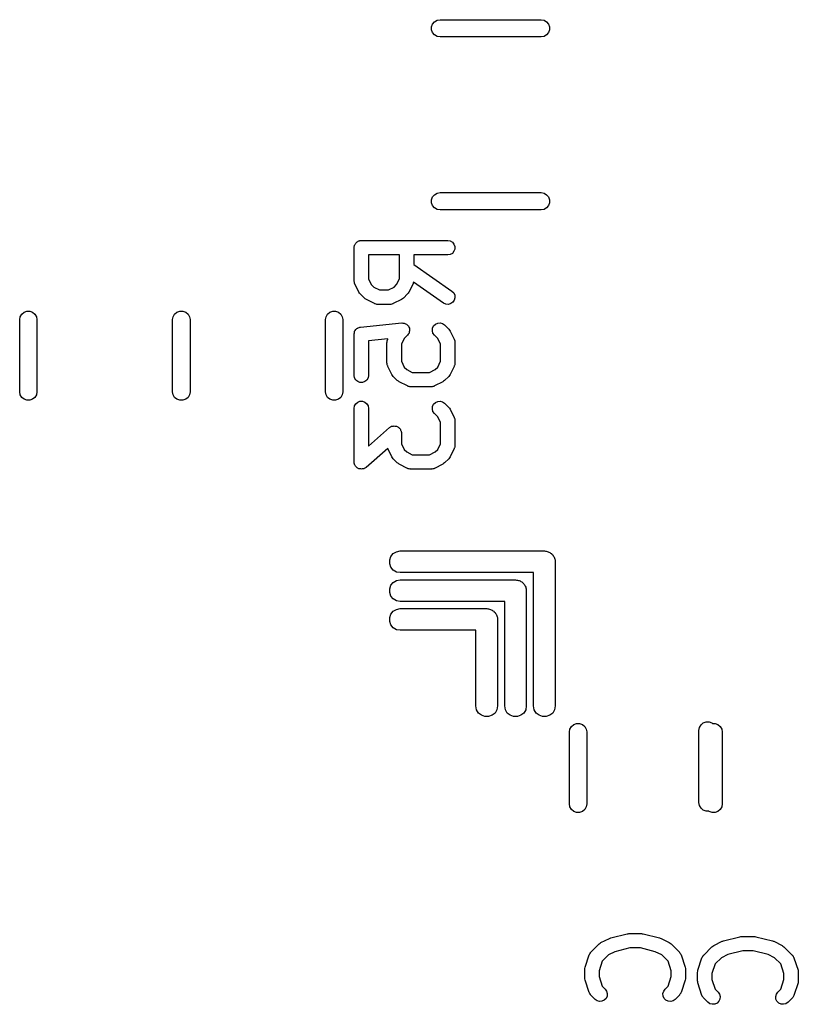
# Model space of a CAD drawing. Extents: x 93.7 to 160.2, y -161.6 to -97.7.
# Tile 18 of 30: x 149.7 to 155.1, y -152.2 to -145.4. Entities that reach past the tile are written whole.
import ezdxf

# ---------------------------------------------------------------- set-up
doc = ezdxf.new("R2010")
doc.units = 0
doc.header["$MEASUREMENT"] = 0
doc.layers.add('BLACK', color=7, linetype='CONTINUOUS')

msp = doc.modelspace()

# ---------------------------------------------------------------- linework, layer by layer
at = {"layer": 'Black'}
for p, q in [((152.597, -145.432), (152.615, -145.421)), ((152.615, -145.421), (152.635, -145.418)), ((152.635, -145.418), (153.335, -145.418)), ((153.335, -145.418), (153.356, -145.421)), ((153.356, -145.421), (153.374, -145.432)), ((152.576, -145.467), (152.583, -145.448)), ((152.576, -145.488), (152.576, -145.467)), ((152.583, -145.508), (152.576, -145.488)), ((152.583, -145.448), (152.597, -145.432)), ((153.374, -145.432), (153.387, -145.448)), ((153.387, -145.448), (153.394, -145.467)), ((153.394, -145.488), (153.387, -145.508)), ((153.394, -145.467), (153.394, -145.488)), ((152.597, -145.524), (152.583, -145.508)), ((152.615, -145.534), (152.597, -145.524)), ((152.635, -145.538), (152.615, -145.534)), ((153.335, -145.538), (152.635, -145.538)), ((153.356, -145.534), (153.335, -145.538)), ((153.374, -145.524), (153.356, -145.534)), ((153.387, -145.508), (153.374, -145.524)), ((152.576, -146.667), (152.583, -146.648)), ((152.583, -146.648), (152.597, -146.632)), ((152.597, -146.632), (152.615, -146.621)), ((152.615, -146.621), (152.635, -146.618)), ((152.635, -146.618), (153.335, -146.618)), ((153.335, -146.618), (153.356, -146.621)), ((153.356, -146.621), (153.374, -146.632)), ((153.374, -146.632), (153.387, -146.648)), ((153.387, -146.648), (153.394, -146.667)), ((152.576, -146.688), (152.576, -146.667)), ((152.583, -146.708), (152.576, -146.688)), ((152.597, -146.724), (152.583, -146.708)), ((152.615, -146.734), (152.597, -146.724)), ((153.374, -146.724), (153.356, -146.734)), ((153.387, -146.708), (153.374, -146.724)), ((153.394, -146.688), (153.387, -146.708)), ((153.394, -146.667), (153.394, -146.688)), ((152.635, -146.738), (152.615, -146.734)), ((153.335, -146.738), (152.635, -146.738)), ((153.356, -146.734), (153.335, -146.738)), ((152.038, -147), (152.039, -146.996)), ((152.038, -147.229), (152.038, -147)), ((152.039, -146.992), (152.04, -146.987)), ((152.039, -146.996), (152.039, -146.992)), ((152.04, -146.987), (152.041, -146.983)), ((152.041, -146.983), (152.043, -146.979)), ((152.043, -146.979), (152.045, -146.975)), ((152.045, -146.975), (152.047, -146.972)), ((152.047, -146.972), (152.05, -146.968)), ((152.05, -146.968), (152.053, -146.965)), ((152.053, -146.965), (152.056, -146.962)), ((152.056, -146.962), (152.059, -146.96)), ((152.059, -146.96), (152.063, -146.957)), ((152.063, -146.957), (152.067, -146.955)), ((152.067, -146.955), (152.071, -146.953)), ((152.071, -146.953), (152.075, -146.953)), ((152.075, -146.953), (152.079, -146.951)), ((152.079, -146.951), (152.084, -146.951)), ((152.084, -146.951), (152.088, -146.95)), ((152.088, -146.95), (152.688, -146.95)), ((152.688, -146.95), (152.705, -146.953)), ((152.705, -146.953), (152.72, -146.962)), ((152.72, -146.962), (152.731, -146.975)), ((152.731, -146.975), (152.737, -146.992)), ((152.737, -146.992), (152.737, -147.009)), ((152.138, -147.05), (152.138, -147.217)), ((152.352, -147.05), (152.138, -147.05)), ((152.352, -147.217), (152.352, -147.05)), ((152.688, -147.05), (152.452, -147.05)), ((152.452, -147.05), (152.452, -147.117)), ((152.705, -147.047), (152.688, -147.05)), ((152.72, -147.039), (152.705, -147.047)), ((152.731, -147.025), (152.72, -147.039)), ((152.737, -147.009), (152.731, -147.025)), ((152.452, -147.117), (152.717, -147.302)), ((152.038, -147.232), (152.038, -147.229)), ((152.038, -147.235), (152.038, -147.232)), ((152.04, -147.24), (152.038, -147.235)), ((152.041, -147.246), (152.04, -147.24)), ((152.042, -147.248), (152.041, -147.246)), ((152.043, -147.251), (152.042, -147.248)), ((152.072, -147.308), (152.043, -147.251)), ((152.138, -147.217), (152.157, -147.256)), ((152.157, -147.256), (152.175, -147.273)), ((152.175, -147.273), (152.214, -147.293)), ((152.276, -147.293), (152.315, -147.273)), ((152.315, -147.273), (152.332, -147.256)), ((152.332, -147.256), (152.352, -147.217)), ((152.447, -147.251), (152.418, -147.308)), ((152.448, -147.248), (152.447, -147.251)), ((152.449, -147.246), (152.448, -147.248)), ((152.45, -147.24), (152.449, -147.246)), ((152.451, -147.238), (152.45, -147.24)), ((152.659, -147.384), (152.451, -147.238)), ((152.076, -147.315), (152.072, -147.308)), ((152.081, -147.321), (152.076, -147.315)), ((152.11, -147.35), (152.081, -147.321)), ((152.214, -147.293), (152.276, -147.293)), ((152.409, -147.321), (152.38, -147.35)), ((152.413, -147.315), (152.409, -147.321)), ((152.418, -147.308), (152.413, -147.315)), ((152.717, -147.302), (152.729, -147.314)), ((152.729, -147.314), (152.736, -147.33)), ((152.736, -147.33), (152.738, -147.347)), ((152.116, -147.355), (152.11, -147.35)), ((152.123, -147.359), (152.116, -147.355)), ((152.18, -147.388), (152.123, -147.359)), ((152.183, -147.389), (152.18, -147.388)), ((152.185, -147.39), (152.183, -147.389)), ((152.191, -147.391), (152.185, -147.39)), ((152.196, -147.393), (152.191, -147.391)), ((152.199, -147.393), (152.196, -147.393)), ((152.202, -147.393), (152.199, -147.393)), ((152.288, -147.393), (152.202, -147.393)), ((152.291, -147.393), (152.288, -147.393)), ((152.294, -147.393), (152.291, -147.393)), ((152.299, -147.391), (152.294, -147.393)), ((152.305, -147.39), (152.299, -147.391)), ((152.307, -147.389), (152.305, -147.39)), ((152.31, -147.388), (152.307, -147.389)), ((152.367, -147.359), (152.31, -147.388)), ((152.374, -147.355), (152.367, -147.359)), ((152.38, -147.35), (152.374, -147.355)), ((152.675, -147.391), (152.659, -147.384)), ((152.692, -147.393), (152.675, -147.391)), ((152.709, -147.388), (152.692, -147.393)), ((152.723, -147.378), (152.709, -147.388)), ((152.733, -147.364), (152.723, -147.378)), ((152.738, -147.347), (152.733, -147.364)), ((149.718, -147.499), (149.722, -147.479)), ((149.722, -147.479), (149.732, -147.461)), ((149.732, -147.461), (149.748, -147.447)), ((149.748, -147.447), (149.768, -147.44)), ((149.768, -147.44), (149.789, -147.44)), ((149.789, -147.44), (149.808, -147.447)), ((149.808, -147.447), (149.824, -147.461)), ((149.824, -147.461), (149.835, -147.479)), ((149.835, -147.479), (149.838, -147.499)), ((150.778, -147.499), (150.782, -147.479)), ((150.782, -147.479), (150.792, -147.461)), ((150.792, -147.461), (150.808, -147.447)), ((150.808, -147.447), (150.828, -147.44)), ((150.828, -147.44), (150.849, -147.44)), ((150.849, -147.44), (150.85, -147.44)), ((150.85, -147.44), (150.87, -147.447)), ((150.87, -147.447), (150.886, -147.461)), ((150.886, -147.461), (150.896, -147.479)), ((150.896, -147.479), (150.9, -147.499)), ((151.84, -147.499), (151.844, -147.479)), ((151.844, -147.479), (151.854, -147.461)), ((151.854, -147.461), (151.87, -147.447)), ((151.87, -147.447), (151.89, -147.44)), ((151.89, -147.44), (151.91, -147.44)), ((151.91, -147.44), (151.93, -147.447)), ((151.93, -147.447), (151.946, -147.461)), ((151.946, -147.461), (151.956, -147.479)), ((151.956, -147.479), (151.96, -147.499)), ((149.718, -147.999), (149.718, -147.499)), ((149.838, -147.499), (149.838, -147.999)), ((150.778, -147.999), (150.778, -147.499)), ((150.9, -147.499), (150.9, -147.999)), ((151.84, -147.999), (151.84, -147.499)), ((151.96, -147.499), (151.96, -147.999)), ((152.083, -147.551), (152.369, -147.522)), ((152.369, -147.522), (152.369, -147.522)), ((152.369, -147.522), (152.369, -147.522)), ((152.369, -147.522), (152.377, -147.523)), ((152.377, -147.523), (152.386, -147.523)), ((152.386, -147.523), (152.386, -147.523)), ((152.386, -147.523), (152.386, -147.523)), ((152.386, -147.523), (152.394, -147.527)), ((152.394, -147.527), (152.402, -147.53)), ((152.402, -147.53), (152.402, -147.531)), ((152.402, -147.531), (152.402, -147.531)), ((152.402, -147.531), (152.408, -147.537)), ((152.408, -147.537), (152.414, -147.543)), ((152.414, -147.543), (152.414, -147.543)), ((152.414, -147.543), (152.415, -147.543)), ((152.415, -147.543), (152.418, -147.551)), ((152.582, -147.559), (152.59, -147.543)), ((152.59, -147.543), (152.602, -147.531)), ((152.602, -147.531), (152.618, -147.523)), ((152.618, -147.523), (152.635, -147.522)), ((152.635, -147.522), (152.652, -147.526)), ((152.652, -147.526), (152.666, -147.536)), ((152.666, -147.536), (152.695, -147.565)), ((152.038, -147.597), (152.04, -147.59)), ((152.038, -147.598), (152.038, -147.597)), ((152.038, -147.6), (152.038, -147.598)), ((152.038, -147.886), (152.038, -147.6)), ((152.04, -147.59), (152.041, -147.583)), ((152.041, -147.583), (152.042, -147.582)), ((152.042, -147.58), (152.046, -147.574)), ((152.042, -147.582), (152.042, -147.58)), ((152.046, -147.574), (152.05, -147.568)), ((152.05, -147.568), (152.051, -147.567)), ((152.051, -147.567), (152.052, -147.565)), ((152.052, -147.565), (152.058, -147.561)), ((152.058, -147.561), (152.063, -147.557)), ((152.063, -147.557), (152.065, -147.556)), ((152.065, -147.556), (152.066, -147.555)), ((152.066, -147.555), (152.073, -147.553)), ((152.073, -147.553), (152.079, -147.551)), ((152.079, -147.551), (152.081, -147.551)), ((152.081, -147.551), (152.083, -147.551)), ((152.409, -147.607), (152.386, -147.63)), ((152.414, -147.6), (152.409, -147.607)), ((152.409, -147.607), (152.409, -147.607)), ((152.409, -147.607), (152.409, -147.607)), ((152.419, -147.593), (152.414, -147.6)), ((152.418, -147.551), (152.422, -147.558)), ((152.421, -147.584), (152.419, -147.592)), ((152.419, -147.592), (152.419, -147.593)), ((152.419, -147.593), (152.419, -147.593)), ((152.423, -147.576), (152.421, -147.584)), ((152.422, -147.558), (152.422, -147.558)), ((152.422, -147.558), (152.422, -147.559)), ((152.422, -147.559), (152.423, -147.567)), ((152.423, -147.567), (152.423, -147.575)), ((152.423, -147.575), (152.423, -147.576)), ((152.423, -147.576), (152.423, -147.576)), ((152.581, -147.576), (152.582, -147.559)), ((152.585, -147.593), (152.581, -147.576)), ((152.595, -147.607), (152.585, -147.593)), ((152.618, -147.63), (152.595, -147.607)), ((152.695, -147.565), (152.699, -147.571)), ((152.699, -147.571), (152.704, -147.578)), ((152.704, -147.578), (152.733, -147.635)), ((152.273, -147.632), (152.138, -147.646)), ((152.138, -147.646), (152.138, -147.886)), ((152.266, -147.657), (152.267, -147.655)), ((152.266, -147.8), (152.266, -147.657)), ((152.267, -147.652), (152.268, -147.646)), ((152.267, -147.655), (152.267, -147.652)), ((152.268, -147.646), (152.269, -147.64)), ((152.269, -147.64), (152.271, -147.638)), ((152.271, -147.638), (152.272, -147.635)), ((152.272, -147.635), (152.273, -147.632)), ((152.386, -147.63), (152.366, -147.669)), ((152.366, -147.669), (152.366, -147.788)), ((152.638, -147.669), (152.618, -147.63)), ((152.638, -147.788), (152.638, -147.669)), ((152.733, -147.635), (152.733, -147.638)), ((152.733, -147.638), (152.735, -147.64)), ((152.735, -147.64), (152.736, -147.646)), ((152.736, -147.646), (152.738, -147.652)), ((152.738, -147.652), (152.737, -147.655)), ((152.737, -147.655), (152.738, -147.657)), ((152.738, -147.657), (152.738, -147.8)), ((152.267, -147.803), (152.266, -147.8)), ((152.267, -147.806), (152.267, -147.803)), ((152.268, -147.812), (152.267, -147.806)), ((152.269, -147.817), (152.268, -147.812)), ((152.271, -147.82), (152.269, -147.817)), ((152.272, -147.823), (152.271, -147.82)), ((152.366, -147.788), (152.386, -147.828)), ((152.618, -147.828), (152.638, -147.788)), ((152.735, -147.817), (152.733, -147.82)), ((152.733, -147.82), (152.733, -147.823)), ((152.736, -147.812), (152.735, -147.817)), ((152.738, -147.806), (152.736, -147.812)), ((152.738, -147.8), (152.737, -147.803)), ((152.737, -147.803), (152.738, -147.806)), ((152.041, -147.903), (152.038, -147.886)), ((152.138, -147.886), (152.135, -147.903)), ((152.3, -147.88), (152.272, -147.823)), ((152.305, -147.886), (152.3, -147.88)), ((152.31, -147.893), (152.305, -147.886)), ((152.386, -147.828), (152.403, -147.845)), ((152.403, -147.845), (152.442, -147.865)), ((152.442, -147.865), (152.562, -147.865)), ((152.562, -147.865), (152.601, -147.845)), ((152.601, -147.845), (152.618, -147.828)), ((152.699, -147.886), (152.695, -147.893)), ((152.704, -147.88), (152.699, -147.886)), ((152.733, -147.823), (152.704, -147.88)), ((152.05, -147.918), (152.041, -147.903)), ((152.063, -147.929), (152.05, -147.918)), ((152.079, -147.935), (152.063, -147.929)), ((152.097, -147.935), (152.079, -147.935)), ((152.113, -147.929), (152.097, -147.935)), ((152.126, -147.918), (152.113, -147.929)), ((152.135, -147.903), (152.126, -147.918)), ((152.338, -147.921), (152.31, -147.893)), ((152.345, -147.926), (152.338, -147.921)), ((152.351, -147.931), (152.345, -147.926)), ((152.408, -147.959), (152.351, -147.931)), ((152.411, -147.96), (152.408, -147.959)), ((152.596, -147.959), (152.593, -147.96)), ((152.653, -147.931), (152.596, -147.959)), ((152.659, -147.926), (152.653, -147.931)), ((152.666, -147.921), (152.659, -147.926)), ((152.695, -147.893), (152.666, -147.921)), ((149.722, -148.02), (149.718, -147.999)), ((149.732, -148.038), (149.722, -148.02)), ((149.835, -148.02), (149.824, -148.038)), ((149.838, -147.999), (149.835, -148.02)), ((150.782, -148.02), (150.778, -147.999)), ((150.792, -148.038), (150.782, -148.02)), ((150.896, -148.02), (150.886, -148.038)), ((150.9, -147.999), (150.896, -148.02)), ((151.844, -148.02), (151.84, -147.999)), ((151.854, -148.038), (151.844, -148.02)), ((151.956, -148.02), (151.946, -148.038)), ((151.96, -147.999), (151.956, -148.02)), ((152.414, -147.962), (152.411, -147.96)), ((152.419, -147.963), (152.414, -147.962)), ((152.425, -147.964), (152.419, -147.963)), ((152.428, -147.964), (152.425, -147.964)), ((152.431, -147.965), (152.428, -147.964)), ((152.574, -147.965), (152.431, -147.965)), ((152.576, -147.964), (152.574, -147.965)), ((152.579, -147.964), (152.576, -147.964)), ((152.585, -147.963), (152.579, -147.964)), ((152.591, -147.962), (152.585, -147.963)), ((152.593, -147.96), (152.591, -147.962)), ((149.748, -148.051), (149.732, -148.038)), ((149.768, -148.058), (149.748, -148.051)), ((149.789, -148.058), (149.768, -148.058)), ((149.808, -148.051), (149.789, -148.058)), ((149.824, -148.038), (149.808, -148.051)), ((150.808, -148.051), (150.792, -148.038)), ((150.828, -148.058), (150.808, -148.051)), ((150.83, -148.058), (150.828, -148.058)), ((150.849, -148.058), (150.83, -148.058)), ((150.85, -148.058), (150.849, -148.058)), ((150.87, -148.051), (150.85, -148.058)), ((150.886, -148.038), (150.87, -148.051)), ((151.87, -148.051), (151.854, -148.038)), ((151.89, -148.058), (151.87, -148.051)), ((151.91, -148.058), (151.89, -148.058)), ((151.93, -148.051), (151.91, -148.058)), ((151.946, -148.038), (151.93, -148.051)), ((152.041, -148.097), (152.05, -148.082)), ((152.05, -148.082), (152.063, -148.071)), ((152.063, -148.071), (152.079, -148.065)), ((152.079, -148.065), (152.097, -148.065)), ((152.097, -148.065), (152.113, -148.071)), ((152.113, -148.071), (152.126, -148.082)), ((152.126, -148.082), (152.135, -148.097)), ((152.582, -148.102), (152.59, -148.086)), ((152.59, -148.086), (152.602, -148.074)), ((152.602, -148.074), (152.618, -148.066)), ((152.618, -148.066), (152.635, -148.065)), ((152.635, -148.065), (152.652, -148.069)), ((152.652, -148.069), (152.666, -148.079)), ((152.666, -148.079), (152.695, -148.108)), ((152.038, -148.115), (152.041, -148.097)), ((152.038, -148.486), (152.038, -148.115)), ((152.135, -148.097), (152.138, -148.115)), ((152.138, -148.115), (152.138, -148.376)), ((152.581, -148.119), (152.582, -148.102)), ((152.585, -148.136), (152.581, -148.119)), ((152.595, -148.15), (152.585, -148.136)), ((152.618, -148.173), (152.595, -148.15)), ((152.695, -148.108), (152.699, -148.114)), ((152.699, -148.114), (152.704, -148.121)), ((152.704, -148.121), (152.733, -148.178)), ((152.638, -148.212), (152.618, -148.173)), ((152.638, -148.36), (152.638, -148.212)), ((152.733, -148.178), (152.733, -148.181)), ((152.733, -148.181), (152.735, -148.183)), ((152.735, -148.183), (152.736, -148.189)), ((152.736, -148.189), (152.738, -148.195)), ((152.738, -148.195), (152.737, -148.197)), ((152.737, -148.197), (152.738, -148.2)), ((152.738, -148.2), (152.738, -148.372)), ((152.138, -148.376), (152.283, -148.248)), ((152.283, -148.248), (152.288, -148.246)), ((152.288, -148.246), (152.291, -148.243)), ((152.291, -148.243), (152.295, -148.241)), ((152.295, -148.241), (152.298, -148.239)), ((152.298, -148.239), (152.303, -148.238)), ((152.303, -148.238), (152.308, -148.237)), ((152.308, -148.237), (152.312, -148.237)), ((152.312, -148.237), (152.315, -148.236)), ((152.315, -148.236), (152.32, -148.237)), ((152.32, -148.237), (152.325, -148.237)), ((152.325, -148.237), (152.329, -148.238)), ((152.329, -148.238), (152.333, -148.239)), ((152.333, -148.239), (152.337, -148.241)), ((152.337, -148.241), (152.341, -148.243)), ((152.341, -148.243), (152.344, -148.245)), ((152.344, -148.245), (152.348, -148.247)), ((152.348, -148.247), (152.351, -148.251)), ((152.351, -148.251), (152.355, -148.254)), ((152.355, -148.254), (152.357, -148.257)), ((152.357, -148.257), (152.359, -148.26)), ((152.359, -148.26), (152.361, -148.265)), ((152.361, -148.265), (152.363, -148.269)), ((152.363, -148.269), (152.364, -148.273)), ((152.364, -148.273), (152.365, -148.276)), ((152.365, -148.276), (152.366, -148.281)), ((152.366, -148.281), (152.366, -148.286)), ((152.366, -148.286), (152.366, -148.36)), ((152.366, -148.36), (152.386, -148.399)), ((152.618, -148.399), (152.638, -148.36)), ((152.271, -148.392), (152.121, -148.524)), ((152.272, -148.394), (152.271, -148.392)), ((152.3, -148.451), (152.272, -148.394)), ((152.386, -148.399), (152.403, -148.416)), ((152.403, -148.416), (152.442, -148.436)), ((152.442, -148.436), (152.562, -148.436)), ((152.562, -148.436), (152.601, -148.416)), ((152.601, -148.416), (152.618, -148.399)), ((152.733, -148.394), (152.704, -148.451)), ((152.735, -148.389), (152.733, -148.391)), ((152.733, -148.391), (152.733, -148.394)), ((152.736, -148.383), (152.735, -148.389)), ((152.738, -148.377), (152.736, -148.383)), ((152.738, -148.372), (152.737, -148.375)), ((152.737, -148.375), (152.738, -148.377)), ((152.039, -148.491), (152.038, -148.486)), ((152.039, -148.496), (152.039, -148.491)), ((152.04, -148.499), (152.039, -148.496)), ((152.041, -148.503), (152.04, -148.499)), ((152.043, -148.507), (152.041, -148.503)), ((152.305, -148.458), (152.3, -148.451)), ((152.31, -148.464), (152.305, -148.458)), ((152.338, -148.493), (152.31, -148.464)), ((152.345, -148.497), (152.338, -148.493)), ((152.351, -148.502), (152.345, -148.497)), ((152.408, -148.531), (152.351, -148.502)), ((152.653, -148.502), (152.596, -148.531)), ((152.659, -148.497), (152.653, -148.502)), ((152.666, -148.493), (152.659, -148.497)), ((152.695, -148.464), (152.666, -148.493)), ((152.699, -148.458), (152.695, -148.464)), ((152.704, -148.451), (152.699, -148.458)), ((152.045, -148.512), (152.043, -148.507)), ((152.048, -148.515), (152.045, -148.512)), ((152.05, -148.518), (152.048, -148.515)), ((152.053, -148.521), (152.05, -148.518)), ((152.056, -148.525), (152.053, -148.521)), ((152.06, -148.527), (152.056, -148.525)), ((152.063, -148.529), (152.06, -148.527)), ((152.067, -148.531), (152.063, -148.529)), ((152.072, -148.533), (152.067, -148.531)), ((152.076, -148.534), (152.072, -148.533)), ((152.079, -148.535), (152.076, -148.534)), ((152.084, -148.535), (152.079, -148.535)), ((152.089, -148.536), (152.084, -148.535)), ((152.093, -148.535), (152.089, -148.536)), ((152.097, -148.535), (152.093, -148.535)), ((152.101, -148.534), (152.097, -148.535)), ((152.106, -148.533), (152.101, -148.534)), ((152.109, -148.531), (152.106, -148.533)), ((152.113, -148.529), (152.109, -148.531)), ((152.117, -148.526), (152.113, -148.529)), ((152.121, -148.524), (152.117, -148.526)), ((152.411, -148.532), (152.408, -148.531)), ((152.414, -148.533), (152.411, -148.532)), ((152.419, -148.534), (152.414, -148.533)), ((152.425, -148.536), (152.419, -148.534)), ((152.428, -148.535), (152.425, -148.536)), ((152.431, -148.536), (152.428, -148.535)), ((152.574, -148.536), (152.431, -148.536)), ((152.576, -148.535), (152.574, -148.536)), ((152.579, -148.536), (152.576, -148.535)), ((152.585, -148.534), (152.579, -148.536)), ((152.591, -148.533), (152.585, -148.534)), ((152.593, -148.532), (152.591, -148.533)), ((152.596, -148.531), (152.593, -148.532)), ((152.31, -149.122), (152.333, -149.109)), ((152.333, -149.109), (152.358, -149.104)), ((152.358, -149.104), (153.358, -149.104)), ((153.358, -149.104), (153.365, -149.106)), ((153.365, -149.106), (153.371, -149.106)), ((153.371, -149.106), (153.378, -149.108)), ((153.378, -149.108), (153.384, -149.109)), ((153.384, -149.109), (153.39, -149.112)), ((153.39, -149.112), (153.396, -149.115)), ((153.396, -149.115), (153.401, -149.119)), ((153.401, -149.119), (153.407, -149.122)), ((152.285, -149.166), (152.293, -149.142)), ((152.285, -149.193), (152.285, -149.166)), ((152.293, -149.142), (152.31, -149.122)), ((153.407, -149.122), (153.411, -149.127)), ((153.411, -149.127), (153.416, -149.131)), ((153.416, -149.131), (153.419, -149.137)), ((153.419, -149.137), (153.423, -149.142)), ((153.423, -149.142), (153.426, -149.148)), ((153.426, -149.148), (153.429, -149.154)), ((153.429, -149.154), (153.43, -149.16)), ((153.43, -149.16), (153.432, -149.166)), ((153.432, -149.166), (153.432, -149.173)), ((153.432, -149.173), (153.433, -149.179)), ((153.433, -149.179), (153.433, -150.179)), ((152.293, -149.217), (152.285, -149.193)), ((152.31, -149.237), (152.293, -149.217)), ((152.333, -149.25), (152.31, -149.237)), ((152.358, -149.254), (152.333, -149.25)), ((153.283, -149.254), (152.358, -149.254)), ((153.283, -150.179), (153.283, -149.254)), ((152.293, -149.342), (152.31, -149.322)), ((152.31, -149.322), (152.333, -149.309)), ((152.333, -149.309), (152.358, -149.304)), ((152.358, -149.304), (153.158, -149.304)), ((153.158, -149.304), (153.165, -149.306)), ((153.165, -149.306), (153.171, -149.306)), ((153.171, -149.306), (153.178, -149.308)), ((153.178, -149.308), (153.184, -149.309)), ((153.184, -149.309), (153.19, -149.312)), ((153.19, -149.312), (153.196, -149.315)), ((153.196, -149.315), (153.201, -149.319)), ((153.201, -149.319), (153.207, -149.322)), ((153.207, -149.322), (153.211, -149.327)), ((152.285, -149.366), (152.293, -149.342)), ((152.285, -149.393), (152.285, -149.366)), ((152.293, -149.417), (152.285, -149.393)), ((153.211, -149.327), (153.216, -149.331)), ((153.216, -149.331), (153.219, -149.337)), ((153.219, -149.337), (153.223, -149.342)), ((153.223, -149.342), (153.226, -149.348)), ((153.226, -149.348), (153.229, -149.354)), ((153.229, -149.354), (153.23, -149.36)), ((153.23, -149.36), (153.232, -149.366)), ((153.232, -149.366), (153.232, -149.373)), ((153.232, -149.373), (153.233, -149.379)), ((153.233, -149.379), (153.233, -150.179)), ((152.31, -149.437), (152.293, -149.417)), ((152.333, -149.45), (152.31, -149.437)), ((152.358, -149.454), (152.333, -149.45)), ((153.083, -149.454), (152.358, -149.454)), ((153.083, -150.179), (153.083, -149.454)), ((152.293, -149.542), (152.31, -149.522)), ((152.31, -149.522), (152.333, -149.509)), ((152.333, -149.509), (152.358, -149.504)), ((152.358, -149.504), (152.958, -149.504)), ((152.958, -149.504), (152.965, -149.506)), ((152.965, -149.506), (152.971, -149.506)), ((152.971, -149.506), (152.978, -149.508)), ((152.978, -149.508), (152.984, -149.509)), ((152.984, -149.509), (152.99, -149.512)), ((152.99, -149.512), (152.996, -149.515)), ((152.996, -149.515), (153.001, -149.519)), ((153.001, -149.519), (153.007, -149.522)), ((153.007, -149.522), (153.011, -149.527)), ((153.011, -149.527), (153.016, -149.531)), ((152.285, -149.566), (152.293, -149.542)), ((152.285, -149.593), (152.285, -149.566)), ((152.293, -149.617), (152.285, -149.593)), ((153.016, -149.531), (153.019, -149.537)), ((153.019, -149.537), (153.023, -149.542)), ((153.023, -149.542), (153.026, -149.548)), ((153.026, -149.548), (153.029, -149.554)), ((153.029, -149.554), (153.03, -149.56)), ((153.03, -149.56), (153.032, -149.566)), ((153.032, -149.566), (153.032, -149.573)), ((153.032, -149.573), (153.033, -149.579)), ((153.033, -149.579), (153.033, -150.179)), ((152.31, -149.637), (152.293, -149.617)), ((152.333, -149.65), (152.31, -149.637)), ((152.358, -149.654), (152.333, -149.65)), ((152.883, -149.654), (152.358, -149.654)), ((152.883, -150.179), (152.883, -149.654)), ((152.888, -150.205), (152.883, -150.179)), ((152.901, -150.228), (152.888, -150.205)), ((153.029, -150.205), (153.016, -150.228)), ((153.033, -150.179), (153.029, -150.205)), ((153.088, -150.205), (153.083, -150.179)), ((153.101, -150.228), (153.088, -150.205)), ((153.229, -150.205), (153.216, -150.228)), ((153.233, -150.179), (153.229, -150.205)), ((153.288, -150.205), (153.283, -150.179)), ((153.301, -150.228), (153.288, -150.205)), ((153.429, -150.205), (153.416, -150.228)), ((153.433, -150.179), (153.429, -150.205)), ((152.921, -150.244), (152.901, -150.228)), ((152.945, -150.253), (152.921, -150.244)), ((152.971, -150.253), (152.945, -150.253)), ((152.996, -150.244), (152.971, -150.253)), ((153.016, -150.228), (152.996, -150.244)), ((153.121, -150.244), (153.101, -150.228)), ((153.145, -150.253), (153.121, -150.244)), ((153.171, -150.253), (153.145, -150.253)), ((153.196, -150.244), (153.171, -150.253)), ((153.216, -150.228), (153.196, -150.244)), ((153.321, -150.244), (153.301, -150.228)), ((153.345, -150.253), (153.321, -150.244)), ((153.371, -150.253), (153.345, -150.253)), ((153.396, -150.244), (153.371, -150.253)), ((153.416, -150.228), (153.396, -150.244)), ((153.532, -150.359), (153.536, -150.339)), ((153.536, -150.339), (153.546, -150.321)), ((153.546, -150.321), (153.562, -150.307)), ((153.562, -150.307), (153.582, -150.3)), ((153.582, -150.3), (153.603, -150.3)), ((153.603, -150.3), (153.622, -150.307)), ((153.622, -150.307), (153.638, -150.321)), ((153.638, -150.321), (153.649, -150.339)), ((153.649, -150.339), (153.652, -150.359)), ((154.431, -150.349), (154.435, -150.329)), ((154.431, -150.849), (154.431, -150.349)), ((154.435, -150.329), (154.446, -150.31)), ((154.446, -150.31), (154.461, -150.297)), ((154.461, -150.297), (154.481, -150.29)), ((154.481, -150.29), (154.502, -150.29)), ((154.502, -150.29), (154.521, -150.297)), ((154.521, -150.297), (154.525, -150.3)), ((154.525, -150.3), (154.543, -150.3)), ((154.543, -150.3), (154.562, -150.307)), ((154.562, -150.307), (154.578, -150.321)), ((154.578, -150.321), (154.589, -150.339)), ((154.589, -150.339), (154.592, -150.359)), ((153.532, -150.859), (153.532, -150.359)), ((153.652, -150.359), (153.652, -150.859)), ((154.592, -150.359), (154.592, -150.859)), ((153.536, -150.88), (153.532, -150.859)), ((153.546, -150.898), (153.536, -150.88)), ((153.649, -150.88), (153.638, -150.898)), ((153.652, -150.859), (153.649, -150.88)), ((154.435, -150.87), (154.431, -150.849)), ((154.446, -150.888), (154.435, -150.87)), ((154.461, -150.901), (154.446, -150.888)), ((154.589, -150.88), (154.578, -150.898)), ((154.592, -150.859), (154.589, -150.88)), ((153.562, -150.911), (153.546, -150.898)), ((153.582, -150.918), (153.562, -150.911)), ((153.603, -150.918), (153.582, -150.918)), ((153.622, -150.911), (153.603, -150.918)), ((153.638, -150.898), (153.622, -150.911)), ((154.481, -150.908), (154.461, -150.901)), ((154.499, -150.908), (154.481, -150.908)), ((154.502, -150.911), (154.499, -150.908)), ((154.522, -150.918), (154.502, -150.911)), ((154.543, -150.918), (154.522, -150.918)), ((154.562, -150.911), (154.543, -150.918)), ((154.578, -150.898), (154.562, -150.911)), ((153.819, -151.788), (153.933, -151.759)), ((153.933, -151.759), (153.939, -151.759)), ((153.939, -151.759), (153.945, -151.758)), ((153.945, -151.758), (154.031, -151.758)), ((154.031, -151.758), (154.037, -151.759)), ((154.037, -151.759), (154.043, -151.759)), ((154.043, -151.759), (154.157, -151.788)), ((154.601, -151.808), (154.715, -151.78)), ((154.715, -151.78), (154.721, -151.779)), ((154.721, -151.779), (154.727, -151.778)), ((154.727, -151.778), (154.813, -151.778)), ((154.813, -151.778), (154.819, -151.779)), ((154.819, -151.779), (154.825, -151.78)), ((154.825, -151.78), (154.94, -151.808)), ((153.681, -151.887), (153.738, -151.83)), ((153.738, -151.83), (153.745, -151.825)), ((153.745, -151.825), (153.751, -151.82)), ((153.751, -151.82), (153.809, -151.792)), ((153.809, -151.792), (153.814, -151.79)), ((153.814, -151.79), (153.819, -151.788)), ((154.157, -151.788), (154.162, -151.79)), ((154.162, -151.79), (154.168, -151.792)), ((154.168, -151.792), (154.225, -151.82)), ((154.225, -151.82), (154.231, -151.825)), ((154.231, -151.825), (154.238, -151.83)), ((154.238, -151.83), (154.295, -151.887)), ((154.464, -151.907), (154.521, -151.85)), ((154.521, -151.85), (154.527, -151.845)), ((154.527, -151.845), (154.534, -151.841)), ((154.534, -151.841), (154.591, -151.812)), ((154.591, -151.812), (154.596, -151.81)), ((154.596, -151.81), (154.601, -151.808)), ((154.94, -151.808), (154.945, -151.81)), ((154.945, -151.81), (154.95, -151.812)), ((154.95, -151.812), (155.007, -151.841)), ((155.007, -151.841), (155.013, -151.845)), ((155.013, -151.845), (155.02, -151.85)), ((155.02, -151.85), (155.077, -151.907)), ((153.641, -151.992), (153.669, -151.906)), ((153.669, -151.906), (153.671, -151.904)), ((153.671, -151.901), (153.675, -151.896)), ((153.671, -151.904), (153.671, -151.901)), ((153.675, -151.896), (153.677, -151.891)), ((153.677, -151.891), (153.68, -151.889)), ((153.68, -151.889), (153.681, -151.887)), ((153.803, -151.906), (153.76, -151.949)), ((153.848, -151.884), (153.803, -151.906)), ((153.951, -151.858), (153.848, -151.884)), ((154.025, -151.858), (153.951, -151.858)), ((154.128, -151.884), (154.025, -151.858)), ((154.173, -151.906), (154.128, -151.884)), ((154.216, -151.949), (154.173, -151.906)), ((154.295, -151.887), (154.296, -151.889)), ((154.296, -151.889), (154.299, -151.891)), ((154.299, -151.891), (154.301, -151.896)), ((154.301, -151.896), (154.305, -151.901)), ((154.305, -151.901), (154.306, -151.904)), ((154.306, -151.904), (154.307, -151.906)), ((154.307, -151.906), (154.335, -151.992)), ((154.453, -151.924), (154.454, -151.921)), ((154.454, -151.921), (154.457, -151.917)), ((154.457, -151.917), (154.46, -151.911)), ((154.46, -151.911), (154.462, -151.909)), ((154.462, -151.909), (154.464, -151.907)), ((154.631, -151.904), (154.586, -151.926)), ((154.734, -151.878), (154.631, -151.904)), ((154.807, -151.878), (154.734, -151.878)), ((154.91, -151.904), (154.807, -151.878)), ((154.955, -151.926), (154.91, -151.904)), ((155.077, -151.907), (155.079, -151.909)), ((155.079, -151.909), (155.081, -151.911)), ((155.081, -151.911), (155.084, -151.917)), ((155.084, -151.917), (155.087, -151.921)), ((155.087, -151.921), (155.088, -151.924)), ((153.76, -151.949), (153.738, -152.016)), ((154.238, -152.016), (154.216, -151.949)), ((154.423, -152.012), (154.451, -151.927)), ((154.451, -151.927), (154.453, -151.924)), ((154.543, -151.969), (154.52, -152.036)), ((154.586, -151.926), (154.543, -151.969)), ((154.998, -151.969), (154.955, -151.926)), ((155.02, -152.036), (154.998, -151.969)), ((155.088, -151.924), (155.089, -151.927)), ((155.089, -151.927), (155.118, -152.012)), ((153.638, -152.008), (153.639, -152)), ((153.638, -152.065), (153.638, -152.008)), ((153.639, -152), (153.641, -151.992)), ((153.738, -152.016), (153.738, -152.057)), ((153.738, -152.057), (153.76, -152.124)), ((154.216, -152.124), (154.238, -152.057)), ((154.238, -152.057), (154.238, -152.016)), ((154.335, -151.992), (154.337, -152)), ((154.337, -152), (154.338, -152.008)), ((154.338, -152.008), (154.338, -152.065)), ((154.42, -152.028), (154.422, -152.02)), ((154.42, -152.085), (154.42, -152.028)), ((154.422, -152.02), (154.423, -152.012)), ((154.52, -152.036), (154.52, -152.077)), ((155.02, -152.077), (155.02, -152.036)), ((155.118, -152.012), (155.119, -152.02)), ((155.119, -152.02), (155.12, -152.028)), ((155.12, -152.028), (155.12, -152.085)), ((153.639, -152.073), (153.638, -152.065)), ((153.641, -152.081), (153.639, -152.073)), ((153.669, -152.167), (153.641, -152.081)), ((153.76, -152.124), (153.781, -152.144)), ((154.196, -152.144), (154.216, -152.124)), ((154.335, -152.081), (154.307, -152.167)), ((154.337, -152.073), (154.335, -152.081)), ((154.338, -152.065), (154.337, -152.073)), ((154.422, -152.093), (154.42, -152.085)), ((154.423, -152.101), (154.422, -152.093)), ((154.451, -152.187), (154.423, -152.101)), ((154.52, -152.077), (154.543, -152.144)), ((154.998, -152.144), (155.02, -152.077)), ((155.118, -152.101), (155.089, -152.187)), ((155.119, -152.093), (155.118, -152.101)), ((155.12, -152.085), (155.119, -152.093)), ((153.671, -152.169), (153.669, -152.167)), ((153.671, -152.172), (153.671, -152.169)), ((153.675, -152.177), (153.671, -152.172)), ((153.677, -152.182), (153.675, -152.177)), ((153.68, -152.184), (153.677, -152.182)), ((153.681, -152.186), (153.68, -152.184)), ((153.71, -152.215), (153.681, -152.186)), ((153.781, -152.144), (153.79, -152.158)), ((153.793, -152.192), (153.786, -152.208)), ((153.79, -152.158), (153.795, -152.175)), ((153.795, -152.175), (153.793, -152.192)), ((154.181, -152.175), (154.186, -152.158)), ((154.183, -152.192), (154.181, -152.175)), ((154.19, -152.208), (154.183, -152.192)), ((154.186, -152.158), (154.196, -152.144)), ((154.295, -152.186), (154.266, -152.215)), ((154.296, -152.184), (154.295, -152.186)), ((154.299, -152.182), (154.296, -152.184)), ((154.301, -152.177), (154.299, -152.182)), ((154.305, -152.172), (154.301, -152.177)), ((154.306, -152.169), (154.305, -152.172)), ((154.307, -152.167), (154.306, -152.169)), ((154.453, -152.189), (154.451, -152.187)), ((154.454, -152.192), (154.453, -152.189)), ((154.457, -152.197), (154.454, -152.192)), ((154.543, -152.144), (154.563, -152.164)), ((154.563, -152.164), (154.573, -152.178)), ((154.573, -152.178), (154.577, -152.195)), ((154.963, -152.195), (154.968, -152.178)), ((154.968, -152.178), (154.978, -152.164)), ((154.978, -152.164), (154.998, -152.144)), ((155.087, -152.192), (155.084, -152.197)), ((155.088, -152.189), (155.087, -152.192)), ((155.089, -152.187), (155.088, -152.189)), ((153.724, -152.225), (153.71, -152.215)), ((153.741, -152.229), (153.724, -152.225)), ((153.758, -152.228), (153.741, -152.229)), ((153.774, -152.22), (153.758, -152.228)), ((153.786, -152.208), (153.774, -152.22)), ((154.202, -152.22), (154.19, -152.208)), ((154.218, -152.228), (154.202, -152.22)), ((154.235, -152.229), (154.218, -152.228)), ((154.252, -152.225), (154.235, -152.229)), ((154.266, -152.215), (154.252, -152.225)), ((154.46, -152.202), (154.457, -152.197)), ((154.462, -152.204), (154.46, -152.202)), ((154.464, -152.206), (154.462, -152.204)), ((154.492, -152.235), (154.464, -152.206)), ((154.506, -152.245), (154.492, -152.235)), ((154.523, -152.249), (154.506, -152.245)), ((154.54, -152.248), (154.523, -152.249)), ((154.556, -152.241), (154.54, -152.248)), ((154.568, -152.228), (154.556, -152.241)), ((154.576, -152.213), (154.568, -152.228)), ((154.577, -152.195), (154.576, -152.213)), ((154.965, -152.213), (154.963, -152.195)), ((154.972, -152.228), (154.965, -152.213)), ((154.985, -152.241), (154.972, -152.228)), ((155, -152.248), (154.985, -152.241)), ((155.018, -152.249), (155, -152.248)), ((155.034, -152.245), (155.018, -152.249)), ((155.049, -152.235), (155.034, -152.245)), ((155.077, -152.206), (155.049, -152.235)), ((155.079, -152.204), (155.077, -152.206)), ((155.081, -152.202), (155.079, -152.204)), ((155.084, -152.197), (155.081, -152.202))]:
    msp.add_line(p, q, dxfattribs=at)

doc.saveas('drawing.dxf')
